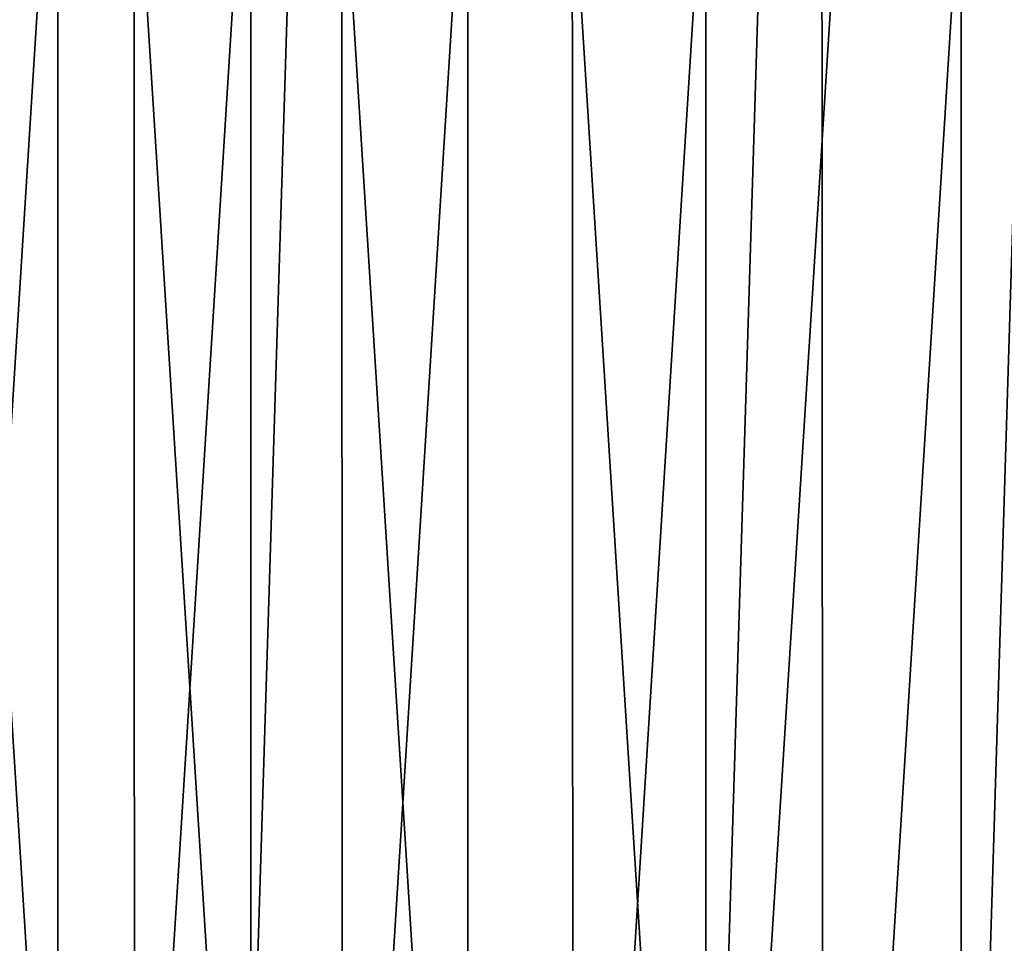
# Model space of a CAD drawing. Header units: metres. Extents: x -71 to 30, y -21 to 69.
# Tile 41 of 111: x -16 to -7, y -8 to 0. Entities that reach past the tile are written whole.
import ezdxf

# ---------------------------------------------------------------- set-up
doc = ezdxf.new("R2010")
doc.units = ezdxf.units.M
doc.layers.add('solid_DUSCHE_AUFPUTZ_EU_ASM_SW0003', color=7, linetype='CONTINUOUS')

msp = doc.modelspace()

# ---------------------------------------------------------------- linework, layer by layer
at = {"layer": 'solid_DUSCHE_AUFPUTZ_EU_ASM_SW0003'}
for points in [[(-7.288386, -18.409739, 37), (-4.924496, 19.177813, 37), (-7.288454, 18.409712, 37)], [(-4.924448, -19.177824, 37), (-4.924496, 19.177813, 37), (-7.288386, -18.409739, 37)], [(-8.526458, 18.091406, -211.350006), (-6.193138, 19.016966, -211.350006), (-8.505148, -18.101433, -211.350006)], [(-6.193138, 19.016966, -211.350006), (-7.350156, -18.600397, -211.350006), (-8.505148, -18.101433, -211.350006)], [(-6.193138, 19.016966, -211.350006), (-6.166161, -19.025726, -211.350006), (-7.350156, -18.600397, -211.350006)], [(-9.538721, -17.350866, 37), (-7.288454, 18.409712, 37), (-9.538773, 17.350838, 37)], [(-7.288386, -18.409739, 37), (-7.288454, 18.409712, 37), (-9.538721, -17.350866, 37)], [(-10.72566, 16.880754, -211.350006), (-8.526458, 18.091406, -211.350006), (-10.709926, -16.890747, -211.350006)], [(-8.526458, 18.091406, -211.350006), (-9.626605, -17.530769, -211.350006), (-10.709926, -16.890747, -211.350006)], [(-8.526458, 18.091406, -211.350006), (-8.505148, -18.101433, -211.350006), (-9.626605, -17.530769, -211.350006)], [(-9.538721, -17.350866, 37), (-9.538773, 17.350838, 37), (-11.638452, 16.018316, 37)], [(-12.755266, 15.40465, -211.350006), (-10.72566, 16.880754, -211.350006), (-12.744598, -15.413477, -211.350006)], [(-10.72566, 16.880754, -211.350006), (-10.709926, -16.890747, -211.350006), (-12.744598, -15.413477, -211.350006)], [(-11.638414, -16.018343, 37), (-11.638452, 16.018316, 37), (-13.553868, 14.433671, 37)], [(-9.538721, -17.350866, 37), (-11.638452, 16.018316, 37), (-11.638414, -16.018343, 37)], [(-14.584892, 13.685022, -211.350006), (-12.755266, 15.40465, -211.350006), (-14.57883, -13.691479, -211.350006)], [(-12.755266, 15.40465, -211.350006), (-13.688559, -14.581604, -211.350006), (-14.57883, -13.691479, -211.350006)], [(-12.755266, 15.40465, -211.350006), (-12.744598, -15.413477, -211.350006), (-13.688559, -14.581604, -211.350006)], [(-13.553854, -14.433684, 37), (-13.553868, 14.433671, 37), (-15.256263, 12.620865, 37)], [(-11.638414, -16.018343, 37), (-13.553868, 14.433671, 37), (-13.553854, -14.433684, 37)], [(-16.183821, 11.750895, -211.350006), (-14.584892, 13.685022, -211.350006), (-16.181393, -11.754244, -211.350006)], [(-14.584892, 13.685022, -211.350006), (-14.57883, -13.691479, -211.350006), (-16.181393, -11.754244, -211.350006)], [(-15.256267, -12.620861, 37), (-15.256263, 12.620865, 37), (-16.717621, 10.609464, 37)], [(-13.553854, -14.433684, 37), (-15.256263, 12.620865, 37), (-15.256267, -12.620861, 37)], [(-15.256267, -12.620861, 37), (-16.717621, 10.609464, 37), (-16.717657, -10.609408, 37)]]:
    msp.add_3dface(points, dxfattribs=at)

doc.saveas('drawing.dxf')
